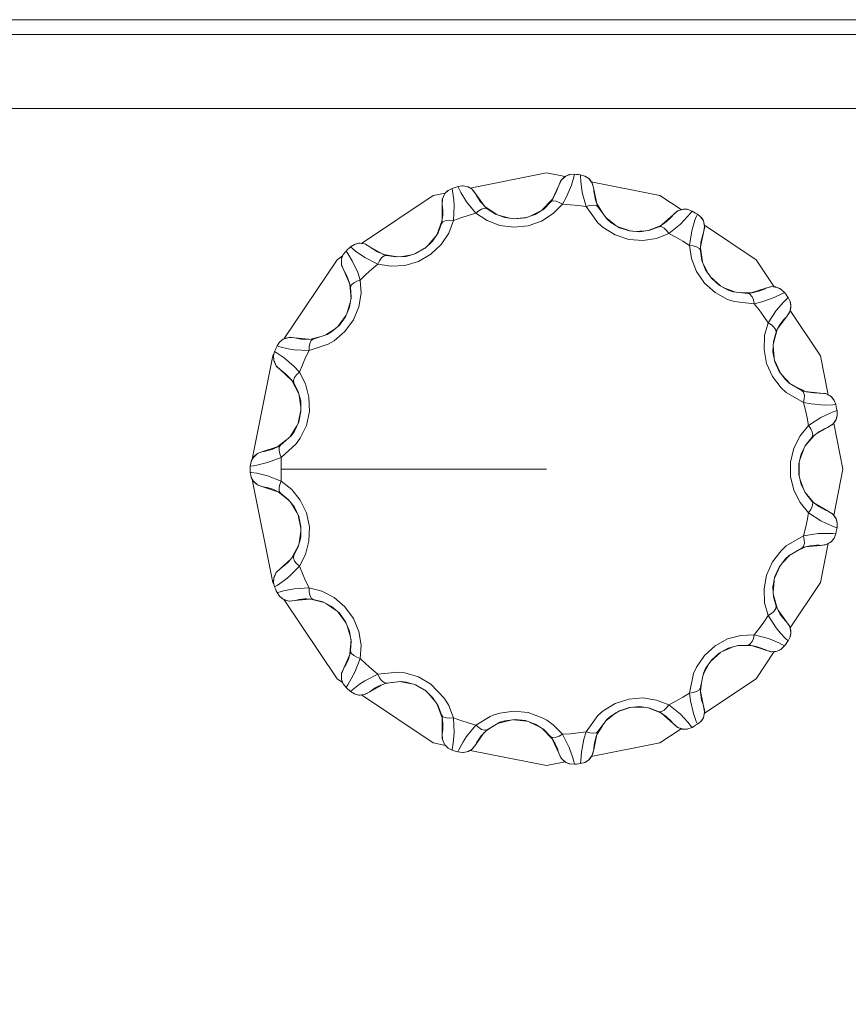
# Model space of a CAD drawing. Header units: millimetres. Extents: x 53056 to 116131, y -669674 to -625124.
# Tile 152 of 168: x 70228 to 70368, y -640562 to -640396. Entities that reach past the tile are written whole.
import ezdxf

# ---------------------------------------------------------------- set-up
doc = ezdxf.new("R2010")
doc.units = ezdxf.units.MM
doc.header["$MEASUREMENT"] = 0
doc.linetypes.add('DGN Style 1', pattern=[536.199087, 0.892178, -535.306909])
doc.layers.add('Tank and Accumulators', color=7, linetype='Continuous', lineweight=0)

# ---------------------------------------------------------------- blocks, each defined once
blk = doc.blocks.new('*U55')
at = {"layer": 'Tank and Accumulators', "color": 7, "linetype": 'Continuous', "lineweight": 0}
for p, q in [((-14276.33, 6972.75), (-14278, 6971.03)), ((-14276.18, 6972.97), (-14276.17, 6972.98)), ((-14285.68, 6970.23), (-14287.68, 6971.57)), ((-14287.61, 6971.5), (-14287.61, 6971.5)), ((-14287.3, 6971.22), (-14287.61, 6971.5)), ((-14267.87, 6970.55), (-14268.76, 6971.97)), ((-14268.73, 6971.88), (-14268.73, 6971.88)), ((-14268.54, 6971.48), (-14268.55, 6971.49)), ((-14294.79, 6970.16), (-14294.79, 6970.17)), ((-14285.25, 6970.06), (-14283.34, 6969.59)), ((-14284.34, 6969.72), (-14284.35, 6969.72)), ((-14280.61, 6969.76), (-14282.87, 6969.53)), ((-14280.85, 6969.68), (-14282.6, 6969.49)), ((-14280.85, 6969.68), (-14280.85, 6969.68)), ((-14280.14, 6969.93), (-14278.37, 6970.79)), ((-14279.21, 6970.25), (-14279.22, 6970.25)), ((-14279.19, 6970.26), (-14279.2, 6970.26)), ((-14265.6, 6968.4), (-14267.23, 6969.67)), ((-14267.1, 6969.49), (-14267.1, 6969.49)), ((-14266.46, 6968.92), (-14267.1, 6969.49)), ((-14255.93, 6970.19), (-14257.77, 6968.53)), ((-14294.95, 6969.09), (-14295.74, 6966.95)), ((-14263.02, 6967.44), (-14265.2, 6968.15)), ((-14263.29, 6967.46), (-14264.97, 6968.01)), ((-14257.97, 6968.41), (-14260.14, 6967.54)), ((-14258.33, 6968.18), (-14258.34, 6968.18)), ((-14257.4, 6968.77), (-14257.4, 6968.76)), ((-14297.25, 6965.07), (-14295.98, 6966.59)), ((-14263.29, 6967.46), (-14263.29, 6967.46)), ((-14262.55, 6967.4), (-14260.58, 6967.47)), ((-14261.55, 6967.32), (-14261.56, 6967.33)), ((-14297.6, 6964.74), (-14299.58, 6963.6)), ((-14297.79, 6964.56), (-14299.32, 6963.68)), ((-14297.79, 6964.56), (-14297.79, 6964.56)), ((-14296.53, 6965.75), (-14296.53, 6965.75)), ((-14296.52, 6965.77), (-14296.52, 6965.76)), ((-14251.32, 6964.54), (-14251.32, 6964.54)), ((-14251.32, 6964.12), (-14251.32, 6964.54)), ((-14250.98, 6962.26), (-14251.31, 6964.64)), ((-14302.43, 6963.09), (-14304.8, 6963.51)), ((-14304.71, 6963.47), (-14304.71, 6963.47)), ((-14302.69, 6963.08), (-14304.31, 6963.35)), ((-14300.03, 6963.46), (-14301.97, 6963.12)), ((-14301, 6963.18), (-14300.99, 6963.18)), ((-14250.81, 6961.82), (-14249.89, 6960.09)), ((-14250.45, 6960.92), (-14250.46, 6960.93)), ((-14247.93, 6958.18), (-14249.61, 6959.7)), ((-14248.15, 6958.3), (-14249.46, 6959.48)), ((-14310.5, 6958.67), (-14310.51, 6958.67)), ((-14310.45, 6958.41), (-14310.28, 6956.02)), ((-14248.15, 6958.3), (-14248.15, 6958.3)), ((-14245.58, 6957.17), (-14247.48, 6957.94)), ((-14246.62, 6957.46), (-14246.63, 6957.47)), ((-14245.8, 6957.19), (-14246.62, 6957.46)), ((-14245.8, 6957.19), (-14245.8, 6957.19)), ((-14244.49, 6957.06), (-14242.84, 6957)), ((-14243.34, 6956.94), (-14243.35, 6956.94)), ((-14242.58, 6957.03), (-14242.57, 6957.03)), ((-14310.9, 6953.68), (-14310.36, 6955.56)), ((-14310.52, 6954.6), (-14310.52, 6954.59)), ((-14311.08, 6953.24), (-14312.42, 6951.4)), ((-14311.19, 6952.99), (-14312.22, 6951.57)), ((-14311.19, 6952.99), (-14311.18, 6952.99)), ((-14317.03, 6949.22), (-14315.55, 6949.59)), ((-14312.8, 6951.07), (-14314.5, 6949.92)), ((-14313.55, 6950.43), (-14314.29, 6949.99)), ((-14314.29, 6949.99), (-14314.29, 6949.99)), ((-14239.02, 6948.52), (-14238.36, 6950.85)), ((-14238.57, 6950.37), (-14238.41, 6950.76)), ((-14238.4, 6950.76), (-14238.4, 6950.76)), ((-14318.11, 6949.16), (-14318.1, 6949.16)), ((-14316.63, 6949.24), (-14316.65, 6949.23)), ((-14238.9, 6946.11), (-14239.04, 6948.08)), ((-14239.08, 6947.1), (-14239.08, 6947.11)), ((-14237.89, 6943.56), (-14238.82, 6945.64)), ((-14238.05, 6943.77), (-14238.77, 6945.38)), ((-14236.16, 6941.69), (-14237.59, 6943.18)), ((-14320.4, 6942.44), (-14320.41, 6942.44)), ((-14320.25, 6942.23), (-14319.12, 6940.1)), ((-14236.36, 6941.8), (-14236.99, 6942.38)), ((-14236.35, 6941.8), (-14236.35, 6941.8)), ((-14235.21, 6941.15), (-14233.72, 6940.42)), ((-14319.01, 6939.68), (-14318.74, 6937.72)), ((-14234.21, 6940.57), (-14234.22, 6940.57)), ((-14233.47, 6940.34), (-14233.46, 6940.34)), ((-14318.76, 6938.72), (-14318.76, 6938.71)), ((-14318.72, 6937.24), (-14319.2, 6935.01)), ((-14318.72, 6936.98), (-14319.08, 6935.25)), ((-14318.72, 6936.98), (-14318.72, 6936.98)), ((-14319.4, 6934.58), (-14320.5, 6932.83)), ((-14319.83, 6933.67), (-14320.33, 6932.97)), ((-14320.33, 6932.97), (-14320.33, 6932.97)), ((-14233.68, 6931.13), (-14232.13, 6932.98)), ((-14232.21, 6932.92), (-14232.21, 6932.92)), ((-14321.31, 6932.1), (-14322.63, 6931.07)), ((-14322.17, 6931.33), (-14322.18, 6931.32)), ((-14233.56, 6931.36), (-14232.52, 6932.63)), ((-14322.54, 6931.11), (-14322.54, 6931.11)), ((-14234.56, 6928.87), (-14233.88, 6930.72)), ((-14234.32, 6929.86), (-14234.32, 6929.85)), ((-14234.73, 6926.38), (-14234.73, 6928.15)), ((-14234.67, 6926.13), (-14234.67, 6928.41)), ((-14234.73, 6926.38), (-14234.72, 6926.38)), ((-14323.47, 6908.13), (-14326.94, 6925.55)), ((-14234.55, 6925.66), (-14233.88, 6923.8)), ((-14234.32, 6924.69), (-14234.33, 6924.7)), ((-14234.32, 6924.67), (-14234.32, 6924.68)), ((-14325.13, 6924.3), (-14322.77, 6923.52)), ((-14323.16, 6923.73), (-14323.16, 6923.73)), ((-14322.56, 6923.42), (-14320.73, 6921.98)), ((-14232.22, 6921.66), (-14233.68, 6923.41)), ((-14319.41, 6919.96), (-14320.45, 6921.63)), ((-14319.84, 6920.87), (-14319.83, 6920.86)), ((-14319.83, 6920.85), (-14319.83, 6920.85)), ((-14231.37, 6920.98), (-14231.38, 6920.99)), ((-14319.2, 6919.52), (-14318.72, 6917.29)), ((-14319.09, 6919.28), (-14319.09, 6919.28)), ((-14319.09, 6919.28), (-14318.72, 6917.56)), ((-14319.01, 6914.87), (-14318.74, 6916.82)), ((-14318.76, 6915.81), (-14318.76, 6915.8)), ((-14319.13, 6914.42), (-14320.19, 6912.41)), ((-14235.21, 6913.39), (-14233.71, 6914.12)), ((-14234.22, 6913.96), (-14234.21, 6913.96)), ((-14233.8, 6914.1), (-14233.81, 6914.1)), ((-14320.88, 6911.57), (-14320.87, 6911.58)), ((-14237.59, 6911.36), (-14236.16, 6912.84)), ((-14236.99, 6912.15), (-14236.36, 6912.73)), ((-14236.35, 6912.73), (-14236.35, 6912.73)), ((-14238.82, 6908.89), (-14237.89, 6910.98)), ((-14238.77, 6909.15), (-14238.05, 6910.76)), ((-14323.28, 6907.84), (-14323.47, 6908.13)), ((-14239.04, 6906.45), (-14238.9, 6908.42)), ((-14238.77, 6909.15), (-14238.77, 6909.15)), ((-14239.08, 6907.44), (-14239.08, 6907.45)), ((-14319.78, 6905.09), (-14317.31, 6905.35)), ((-14317.76, 6905.38), (-14317.75, 6905.38)), ((-14317.08, 6905.33), (-14314.82, 6904.76)), ((-14238.39, 6903.81), (-14239.02, 6906.01)), ((-14312.79, 6903.45), (-14314.43, 6904.56)), ((-14313.56, 6904.11), (-14313.55, 6904.1)), ((-14313.54, 6904.1), (-14313.54, 6904.1)), ((-14312.42, 6903.14), (-14311.08, 6901.29)), ((-14312.22, 6902.97), (-14312.23, 6902.97)), ((-14312.22, 6902.97), (-14311.19, 6901.54)), ((-14237.9, 6902.86), (-14237.9, 6902.85)), ((-14237.9, 6902.85), (-14237.9, 6902.85)), ((-14310.9, 6900.86), (-14310.36, 6898.97)), ((-14310.51, 6899.92), (-14310.52, 6899.93)), ((-14310.28, 6898.51), (-14310.45, 6896.11)), ((-14310.24, 6898.25), (-14310.34, 6896.61)), ((-14249.6, 6894.84), (-14247.92, 6896.36)), ((-14245.68, 6897.33), (-14247.49, 6896.59)), ((-14246.61, 6897.07), (-14246.61, 6897.07)), ((-14245.23, 6897.45), (-14242.82, 6897.54)), ((-14243.34, 6897.59), (-14242.92, 6897.55)), ((-14242.92, 6897.55), (-14242.92, 6897.55)), ((-14310.42, 6896.2), (-14310.42, 6896.2)), ((-14249.46, 6895.05), (-14248.15, 6896.23)), ((-14249.46, 6895.05), (-14249.46, 6895.05)), ((-14250.85, 6892.62), (-14249.89, 6894.43)), ((-14250.81, 6892.84), (-14250.45, 6893.62)), ((-14250.45, 6893.62), (-14250.45, 6893.63)), ((-14303.15, 6891.31), (-14304.67, 6891.04)), ((-14302.07, 6891.43), (-14300.03, 6891.07)), ((-14301.84, 6891.45), (-14301.85, 6891.45)), ((-14301.84, 6891.45), (-14300.99, 6891.35)), ((-14251.31, 6889.91), (-14251.08, 6891.54)), ((-14250.81, 6892.83), (-14250.81, 6892.83)), ((-14305.67, 6890.65), (-14305.68, 6890.65)), ((-14304.31, 6891.18), (-14304.3, 6891.19)), ((-14299.57, 6890.93), (-14297.6, 6889.79)), ((-14299.32, 6890.86), (-14297.79, 6889.97)), ((-14251.32, 6890.41), (-14251.31, 6890.42)), ((-14251.31, 6889.64), (-14251.31, 6889.63)), ((-14295.98, 6887.95), (-14297.25, 6889.46)), ((-14296.52, 6888.77), (-14296.52, 6888.76)), ((-14295.74, 6887.58), (-14294.91, 6885.31)), ((-14295.59, 6887.35), (-14295.01, 6885.82)), ((-14265.2, 6886.39), (-14263.02, 6887.09)), ((-14264.97, 6886.52), (-14263.29, 6887.07)), ((-14262.55, 6887.13), (-14260.58, 6887.06)), ((-14261.54, 6887.21), (-14261.55, 6887.21)), ((-14260.14, 6886.99), (-14257.9, 6886.09)), ((-14258.34, 6886.35), (-14257.98, 6886.15)), ((-14294.92, 6885.41), (-14294.92, 6885.41)), ((-14285.35, 6884.44), (-14283.34, 6884.94)), ((-14285.15, 6884.56), (-14284.33, 6884.81)), ((-14282.87, 6885), (-14280.6, 6884.77)), ((-14282.6, 6885.04), (-14280.85, 6884.86)), ((-14267.23, 6884.87), (-14265.6, 6886.14)), ((-14267.1, 6885.05), (-14266.46, 6885.61)), ((-14267.1, 6885.05), (-14267.1, 6885.04)), ((-14257.98, 6886.15), (-14257.97, 6886.15)), ((-14287.57, 6883.04), (-14286.29, 6883.89)), ((-14287.29, 6883.31), (-14287.28, 6883.32)), ((-14285.16, 6884.56), (-14285.15, 6884.56)), ((-14278.37, 6883.74), (-14280.15, 6884.61)), ((-14279.2, 6884.27), (-14279.19, 6884.27)), ((-14278, 6883.5), (-14276.32, 6881.77)), ((-14277.77, 6883.36), (-14276.62, 6882.19)), ((-14267.87, 6883.98), (-14268.75, 6882.57)), ((-14268.55, 6883.04), (-14268.54, 6883.05)), ((-14288.32, 6882.27), (-14288.33, 6882.27)), ((-14288.33, 6882.27), (-14288.33, 6882.27)), ((-14276.37, 6881.85), (-14276.37, 6881.85)), ((-14268.86, 6882.33), (-14268.86, 6882.32))]:
    blk.add_line(p, q, dxfattribs=at)
at = {"layer": 'Tank and Accumulators', "color": 7, "linetype": 'Continuous', "lineweight": 0, "flags": 128}
for points in [[(-14155.18, 7001.19), (-14155.18, 7001.19), (-14155.3, 7001.57), (-14155.68, 7002.17), (-14155.84, 7002.38), (-14156.65, 7002.92), (-14156.94, 7003.02), (-14157.61, 7003.11), (-14952.61, 7003.11), (-14953.25, 7003.03), (-14953.25, 7003.03)], [(-14952.61, 7000.61), (-14952.61, 7000.61), (-14157.61, 7000.61), (-14157.61, 6655.61), (-14952.61, 6655.61), (-14952.61, 6655.61)], [(-14940.11, 6668.11), (-14170.11, 6668.11), (-14170.11, 6988.11), (-14940.11, 6988.11), (-14940.11, 6668.11)], [(-14290.19, 6974.7), (-14277.28, 6977.27), (-14274.17, 6976.65)], [(-14272.57, 6977.04), (-14272.57, 6977.04), (-14272.68, 6976.56), (-14273.09, 6975.18), (-14273.95, 6973.13), (-14274.59, 6971.99), (-14275.15, 6972.29), (-14275.68, 6972.48), (-14276.26, 6972.53), (-14276.62, 6972.34), (-14277.77, 6971.17)], [(-14274.79, 6976.07), (-14274.87, 6975.97), (-14275.23, 6975.16), (-14276.28, 6972.83)], [(-14273.33, 6977), (-14274.04, 6976.73), (-14274.79, 6976.07), (-14275.23, 6975.16)], [(-14274.04, 6976.73), (-14274.25, 6976.6), (-14274.79, 6976.07)], [(-14273.33, 6977), (-14273.45, 6976.97), (-14274.03, 6976.73)], [(-14270.8, 6976.73), (-14270.8, 6976.73), (-14271.53, 6976.93), (-14271.88, 6976.97), (-14272.23, 6977.01), (-14272.57, 6977.04), (-14273.33, 6977), (-14273.33, 6977)], [(-14268.73, 6971.87), (-14268.55, 6971.49), (-14268.87, 6971.75), (-14269.44, 6971.82), (-14270, 6971.75), (-14270.61, 6971.57), (-14271.26, 6973.98), (-14271.49, 6975.83), (-14271.53, 6976.81), (-14271.53, 6976.93), (-14271.53, 6976.93)], [(-14270.17, 6976.33), (-14270.69, 6976.68), (-14270.8, 6976.73)], [(-14269.32, 6974.54), (-14269.57, 6975.52), (-14270.17, 6976.33), (-14270.8, 6976.73)], [(-14269.57, 6975.52), (-14269.99, 6976.15), (-14270.17, 6976.32)], [(-14293.23, 6974.65), (-14293.23, 6974.65), (-14293.13, 6974.17), (-14292.94, 6972.74), (-14292.88, 6971.71), (-14293.01, 6969.22), (-14293.8, 6967.11), (-14295.08, 6965.17), (-14296.82, 6963.53), (-14298.91, 6962.32), (-14301.21, 6961.64), (-14303.53, 6961.5), (-14305.75, 6961.87), (-14306.76, 6961.01), (-14307.75, 6960.11), (-14308.72, 6959.19), (-14308.59, 6956.95), (-14308.97, 6954.66), (-14309.88, 6952.45), (-14311.31, 6950.5), (-14313.12, 6948.94), (-14314.13, 6948.34), (-14317.36, 6947.3), (-14317.94, 6946.1), (-14318.48, 6944.88), (-14318.98, 6943.65), (-14317.95, 6941.65), (-14317.37, 6939.4), (-14317.3, 6937.01), (-14317.81, 6934.65), (-14318.83, 6932.49), (-14319.51, 6931.53), (-14322.04, 6929.26), (-14322.28, 6929.86), (-14322.41, 6930.4), (-14322.4, 6930.98), (-14322.18, 6931.32), (-14322.54, 6931.11)], [(-14291.48, 6975.09), (-14291.48, 6975.09), (-14292.23, 6974.98), (-14292.56, 6974.87), (-14292.9, 6974.76), (-14293.23, 6974.65), (-14293.9, 6974.31), (-14293.9, 6974.31)], [(-14285.92, 6970.32), (-14287.3, 6971.22), (-14287.69, 6971.33), (-14288.24, 6971.16), (-14288.72, 6970.87), (-14289.21, 6970.46), (-14290.78, 6972.39), (-14291.75, 6973.98), (-14292.18, 6974.86), (-14292.23, 6974.98), (-14292.23, 6974.98)], [(-14290.74, 6974.98), (-14291.36, 6975.09), (-14291.48, 6975.09)], [(-14291.48, 6975.09), (-14290.74, 6974.98), (-14289.86, 6974.49), (-14289.24, 6973.69), (-14289.24, 6973.69)], [(-14289.86, 6974.49), (-14290.5, 6974.89), (-14290.74, 6974.98)], [(-14287.75, 6971.64), (-14289.24, 6973.69), (-14289.76, 6974.4), (-14289.86, 6974.49)], [(-14275.23, 6975.16), (-14275.23, 6975.16), (-14275.31, 6974.89), (-14275.58, 6974.12), (-14276.17, 6972.98)], [(-14269.73, 6975.76), (-14258.15, 6973.46), (-14254.55, 6971.06)], [(-14268.79, 6972.06), (-14269.32, 6974.54), (-14269.51, 6975.4), (-14269.57, 6975.52)], [(-14269.07, 6972.87), (-14269.11, 6973.02), (-14269.27, 6973.92), (-14269.28, 6974), (-14269.32, 6974.47), (-14269.32, 6974.54), (-14269.32, 6974.54)], [(-14308.53, 6965.37), (-14296.41, 6973.46), (-14294.34, 6973.87)], [(-14293.9, 6974.31), (-14294.44, 6973.77), (-14294.86, 6972.86), (-14294.89, 6971.86), (-14294.85, 6971.58), (-14294.78, 6970.76), (-14294.79, 6970.17)], [(-14294.86, 6972.86), (-14294.89, 6972.74), (-14294.89, 6971.86), (-14294.89, 6969.48)], [(-14294.44, 6973.77), (-14294.58, 6973.56), (-14294.86, 6972.86)], [(-14293.9, 6974.31), (-14294, 6974.23), (-14294.44, 6973.78)], [(-14288.33, 6972.27), (-14288.42, 6972.38), (-14288.94, 6973.14), (-14288.98, 6973.2), (-14289.21, 6973.63), (-14289.24, 6973.69)], [(-14276.17, 6972.98), (-14276.62, 6972.34), (-14276.62, 6972.34)], [(-14268.73, 6971.87), (-14268.73, 6971.87), (-14269.07, 6972.87), (-14269.06, 6972.83)], [(-14251.83, 6970.3), (-14251.83, 6970.3), (-14252.02, 6969.85), (-14252.24, 6969.28), (-14252.78, 6967.49), (-14253.17, 6965.03), (-14254.3, 6965.73), (-14255.45, 6966.4), (-14256.63, 6967.03), (-14258.72, 6966.21), (-14261.02, 6965.86), (-14263.4, 6966.05), (-14265.7, 6966.8), (-14267.74, 6968.05), (-14268.63, 6968.82), (-14270.61, 6971.57), (-14271.93, 6971.75), (-14273.26, 6971.89), (-14274.59, 6971.99), (-14276.17, 6970.39), (-14278.13, 6969.14), (-14280.38, 6968.35), (-14282.78, 6968.09), (-14285.16, 6968.4), (-14287.33, 6969.22), (-14289.21, 6970.46), (-14290.49, 6970.08), (-14291.76, 6969.67), (-14293.01, 6969.22), (-14293.65, 6969.27), (-14294.21, 6969.22), (-14294.76, 6969.03), (-14295.01, 6968.71), (-14295.59, 6967.17)], [(-14287.61, 6971.5), (-14287.61, 6971.5), (-14288.33, 6972.27), (-14288.3, 6972.24)], [(-14277.78, 6971.17), (-14277.77, 6971.17), (-14279.2, 6970.26), (-14279.2, 6970.26)], [(-14268.55, 6971.49), (-14268.55, 6971.49), (-14267.1, 6969.49), (-14267.1, 6969.49)], [(-14253.44, 6971.09), (-14254.2, 6971.14), (-14255.16, 6970.84), (-14255.93, 6970.19), (-14255.94, 6970.18), (-14256.1, 6969.97), (-14256.33, 6969.71), (-14256.41, 6969.64), (-14257.11, 6968.98), (-14257.4, 6968.77)], [(-14254.2, 6971.14), (-14254.45, 6971.1), (-14255.16, 6970.84)], [(-14253.44, 6971.09), (-14253.57, 6971.12), (-14254.2, 6971.14)], [(-14251.24, 6969.82), (-14251.24, 6969.82), (-14251.83, 6970.3), (-14252.13, 6970.48), (-14252.43, 6970.65), (-14252.73, 6970.83), (-14253.44, 6971.09), (-14253.44, 6971.09)], [(-14294.79, 6970.17), (-14294.79, 6970.17), (-14295.01, 6968.71), (-14295.01, 6968.71)], [(-14284.32, 6969.72), (-14284.33, 6969.72), (-14285.92, 6970.32), (-14285.92, 6970.32)], [(-14282.6, 6969.49), (-14282.6, 6969.49), (-14284.33, 6969.72), (-14284.33, 6969.72)], [(-14279.2, 6970.26), (-14279.2, 6970.26), (-14280.85, 6969.68), (-14280.85, 6969.68)], [(-14252.73, 6970.83), (-14252.73, 6970.83), (-14253.03, 6970.43), (-14253.42, 6969.96), (-14254.69, 6968.6), (-14256.63, 6967.03), (-14257.02, 6967.54), (-14257.43, 6967.92), (-14257.94, 6968.2), (-14258.34, 6968.18), (-14259.87, 6967.58)], [(-14255.16, 6970.84), (-14255.27, 6970.78), (-14255.93, 6970.19), (-14256.33, 6969.71), (-14256.33, 6969.71)], [(-14250.83, 6969.19), (-14251.16, 6969.73), (-14251.24, 6969.82)], [(-14250.78, 6967.22), (-14250.61, 6968.21), (-14250.83, 6969.19), (-14251.24, 6969.82)], [(-14264.97, 6968.01), (-14266.46, 6968.92), (-14266.45, 6968.91)], [(-14258.34, 6968.18), (-14258.34, 6968.18), (-14257.4, 6968.77), (-14257.4, 6968.77)], [(-14251.3, 6964.74), (-14250.78, 6967.22), (-14250.6, 6968.08), (-14250.61, 6968.21)], [(-14250.61, 6968.21), (-14250.73, 6968.96), (-14250.83, 6969.19)], [(-14250.65, 6968.45), (-14241.92, 6962.62), (-14238.86, 6958.04)], [(-14295.59, 6967.17), (-14295.59, 6967.17), (-14296.52, 6965.76), (-14297.79, 6964.56), (-14297.79, 6964.56)], [(-14259.87, 6967.58), (-14259.87, 6967.58), (-14261.55, 6967.32), (-14263.29, 6967.46), (-14263.29, 6967.46)], [(-14261.54, 6967.33), (-14261.55, 6967.32), (-14261.55, 6967.32)], [(-14251.23, 6965.59), (-14251.21, 6965.74), (-14250.99, 6966.63), (-14250.88, 6966.96), (-14250.85, 6967.06), (-14250.78, 6967.22), (-14250.78, 6967.22)], [(-14309.71, 6965.18), (-14309.71, 6965.18), (-14310.35, 6964.77), (-14310.61, 6964.54), (-14310.86, 6964.31), (-14311.12, 6964.07), (-14311.59, 6963.48), (-14311.59, 6963.48)], [(-14310.35, 6964.77), (-14310.35, 6964.77), (-14309.97, 6964.44), (-14309.5, 6964.06), (-14307.97, 6963), (-14305.75, 6961.87), (-14305.47, 6962.44), (-14305.15, 6962.91), (-14304.71, 6963.28), (-14304.31, 6963.35), (-14304.7, 6963.47)], [(-14308.98, 6965.38), (-14309.59, 6965.23), (-14309.71, 6965.18)], [(-14309.71, 6965.18), (-14308.98, 6965.38), (-14307.98, 6965.29), (-14307.09, 6964.81), (-14307.09, 6964.81)], [(-14307.98, 6965.29), (-14308.73, 6965.39), (-14308.98, 6965.38)], [(-14304.89, 6963.55), (-14307.09, 6964.81), (-14307.86, 6965.25), (-14307.98, 6965.29)], [(-14305.68, 6963.88), (-14305.81, 6963.95), (-14306.59, 6964.43), (-14306.87, 6964.64), (-14306.95, 6964.7), (-14307.09, 6964.81)], [(-14251.07, 6962.5), (-14251.32, 6964.12), (-14251.5, 6964.48), (-14252, 6964.78), (-14252.53, 6964.94), (-14253.17, 6965.03), (-14252.83, 6962.81), (-14251.98, 6960.64), (-14250.62, 6958.67), (-14248.83, 6957.06), (-14246.73, 6955.91), (-14245.61, 6955.54), (-14242.24, 6955.19), (-14240.97, 6955.48), (-14238.87, 6956.21), (-14237.57, 6956.84), (-14237.14, 6957.08), (-14237.14, 6957.08)], [(-14251.32, 6964.54), (-14251.32, 6964.54), (-14251.23, 6965.59), (-14251.24, 6965.55)], [(-14321.54, 6949.3), (-14312.63, 6962.62), (-14311.7, 6963.25)], [(-14311.87, 6962.77), (-14311.91, 6962.53), (-14311.88, 6961.77)], [(-14311.59, 6963.48), (-14311.87, 6962.77), (-14311.88, 6961.77), (-14311.5, 6960.84)], [(-14311.59, 6963.48), (-14311.66, 6963.37), (-14311.87, 6962.78)], [(-14311.12, 6964.07), (-14311.12, 6964.07), (-14310.84, 6963.66), (-14310.08, 6962.44), (-14309.14, 6960.43), (-14308.72, 6959.19), (-14309.32, 6958.98), (-14309.81, 6958.71), (-14310.23, 6958.31), (-14310.34, 6957.92), (-14310.24, 6956.28)], [(-14304.7, 6963.47), (-14305.68, 6963.88), (-14305.64, 6963.87)], [(-14299.32, 6963.68), (-14299.32, 6963.68), (-14300.99, 6963.18), (-14302.69, 6963.08), (-14302.68, 6963.08)], [(-14300.99, 6963.18), (-14300.99, 6963.18), (-14300.98, 6963.18)], [(-14311.88, 6961.77), (-14311.86, 6961.64), (-14311.5, 6960.84), (-14310.47, 6958.5)], [(-14249.46, 6959.48), (-14249.46, 6959.48), (-14250.45, 6960.92), (-14251.07, 6962.5), (-14251.07, 6962.49)], [(-14311.5, 6960.84), (-14311.5, 6960.84), (-14311.35, 6960.6), (-14310.96, 6959.88), (-14310.51, 6958.67)], [(-14250.44, 6960.91), (-14250.45, 6960.92), (-14250.45, 6960.92)], [(-14310.51, 6958.67), (-14310.51, 6958.67), (-14310.34, 6957.92), (-14310.34, 6957.92)], [(-14248.15, 6958.3), (-14248.15, 6958.3), (-14246.62, 6957.46), (-14246.62, 6957.46)], [(-14239.35, 6958.07), (-14239.47, 6958.06), (-14240.31, 6957.79), (-14242.75, 6957.01)], [(-14237.68, 6957.61), (-14238.35, 6957.95), (-14239.35, 6958.07), (-14240.31, 6957.79), (-14240.56, 6957.67), (-14241.32, 6957.35), (-14242.57, 6957.03)], [(-14238.35, 6957.95), (-14238.59, 6958.02), (-14239.35, 6958.07)], [(-14237.68, 6957.61), (-14237.78, 6957.68), (-14238.35, 6957.95)], [(-14310.24, 6956.28), (-14310.24, 6956.28), (-14310.52, 6954.6), (-14311.19, 6952.99), (-14311.19, 6952.99)], [(-14243.34, 6956.94), (-14243.34, 6956.94), (-14245.8, 6957.19), (-14245.8, 6957.19)], [(-14242.57, 6957.03), (-14243.34, 6956.94), (-14243.34, 6956.94)], [(-14243.34, 6956.94), (-14242.96, 6956.79), (-14242.61, 6956.33), (-14242.39, 6955.82), (-14242.24, 6955.19), (-14241.42, 6954.14), (-14240.64, 6953.06), (-14239.89, 6951.96), (-14240.49, 6949.8), (-14240.59, 6947.47), (-14240.15, 6945.12), (-14239.17, 6942.91), (-14237.72, 6941.01), (-14236.85, 6940.22), (-14233.91, 6938.53), (-14233.8, 6939.16), (-14233.78, 6939.72), (-14233.92, 6940.28), (-14234.21, 6940.57)], [(-14239.01, 6948.79), (-14238.57, 6950.37), (-14238.59, 6950.78), (-14238.92, 6951.26), (-14239.35, 6951.62), (-14239.89, 6951.96), (-14238.53, 6954.05), (-14237.32, 6955.46), (-14236.62, 6956.15), (-14236.52, 6956.23), (-14236.52, 6956.23)], [(-14237.14, 6957.08), (-14237.68, 6957.61), (-14237.68, 6957.61)], [(-14236.18, 6955.55), (-14236.18, 6955.55), (-14236.52, 6956.23), (-14236.73, 6956.51), (-14236.93, 6956.8), (-14237.14, 6957.08)], [(-14310.51, 6954.62), (-14310.52, 6954.6), (-14310.52, 6954.6)], [(-14236.82, 6952.99), (-14236.26, 6953.82), (-14236.06, 6954.81), (-14236.18, 6955.55)], [(-14236.26, 6953.82), (-14236.07, 6954.55), (-14236.06, 6954.81)], [(-14236.06, 6954.81), (-14236.15, 6955.43), (-14236.18, 6955.55)], [(-14238.31, 6950.93), (-14236.82, 6952.99), (-14236.31, 6953.7), (-14236.26, 6953.82)], [(-14237.9, 6951.68), (-14237.81, 6951.81), (-14237.25, 6952.53), (-14237.2, 6952.59), (-14236.87, 6952.94), (-14236.82, 6952.99), (-14236.82, 6952.99)], [(-14236.2, 6954.05), (-14231.09, 6946.4), (-14229.77, 6939.81)], [(-14313.54, 6950.44), (-14313.55, 6950.43), (-14312.22, 6951.57), (-14312.22, 6951.57)], [(-14237.92, 6951.65), (-14237.9, 6951.68), (-14238.41, 6950.76), (-14238.41, 6950.76)], [(-14322.33, 6948.71), (-14321.74, 6949.19), (-14320.79, 6949.51), (-14319.78, 6949.44), (-14319.78, 6949.44)], [(-14320.79, 6949.51), (-14321.52, 6949.31), (-14321.74, 6949.19)], [(-14317.42, 6949.2), (-14319.78, 6949.44), (-14320.66, 6949.53), (-14320.79, 6949.51)], [(-14318.11, 6949.16), (-14318.71, 6949.22), (-14319.51, 6949.37), (-14319.78, 6949.44)], [(-14314.29, 6949.99), (-14314.29, 6949.99), (-14316.65, 6949.23), (-14316.65, 6949.23)], [(-14322.33, 6948.71), (-14322.33, 6948.71), (-14322.74, 6948.08), (-14322.89, 6947.76), (-14323.03, 6947.44), (-14323.17, 6947.12), (-14323.36, 6946.39), (-14323.36, 6946.39)], [(-14322.74, 6948.08), (-14322.74, 6948.08), (-14322.27, 6947.93), (-14320.86, 6947.6), (-14319.85, 6947.43), (-14317.36, 6947.3), (-14317.34, 6947.94), (-14317.24, 6948.49), (-14316.99, 6949.01), (-14316.65, 6949.23)], [(-14321.74, 6949.19), (-14322.24, 6948.8), (-14322.32, 6948.71)], [(-14316.65, 6949.23), (-14316.65, 6949.23), (-14318.11, 6949.16), (-14318.11, 6949.16)], [(-14239.01, 6948.79), (-14239.01, 6948.79), (-14239.08, 6947.09), (-14239.08, 6947.09)], [(-14326.94, 6928.98), (-14323.47, 6946.4), (-14323.28, 6946.69)], [(-14323.36, 6946.39), (-14323.37, 6946.27), (-14323.32, 6945.64)], [(-14323.36, 6946.39), (-14323.32, 6945.64), (-14322.93, 6944.71), (-14322.2, 6944.01)], [(-14323.17, 6947.12), (-14323.17, 6947.12), (-14322.74, 6946.87), (-14321.55, 6946.05), (-14319.87, 6944.6), (-14318.98, 6943.65), (-14319.45, 6943.2), (-14319.79, 6942.76), (-14320.01, 6942.22), (-14319.95, 6941.82), (-14319.19, 6940.37)], [(-14238.77, 6945.38), (-14239.08, 6947.09), (-14239.08, 6947.08)], [(-14323.32, 6945.64), (-14323.26, 6945.39), (-14322.93, 6944.71)], [(-14322.93, 6944.71), (-14322.85, 6944.61), (-14322.2, 6944.01), (-14320.3, 6942.3)], [(-14322.2, 6944.01), (-14322.2, 6944.01), (-14321.97, 6943.86), (-14321.31, 6943.36), (-14320.41, 6942.44)], [(-14238.05, 6943.77), (-14238.05, 6943.77), (-14236.99, 6942.38), (-14236.99, 6942.39)], [(-14320.41, 6942.44), (-14319.95, 6941.82), (-14319.95, 6941.82)], [(-14233.46, 6940.34), (-14233.46, 6940.34), (-14234.21, 6940.57), (-14236.36, 6941.8), (-14236.36, 6941.8)], [(-14319.19, 6940.37), (-14319.19, 6940.37), (-14318.76, 6938.72), (-14318.76, 6938.72)], [(-14230.1, 6939.98), (-14230.22, 6940.02), (-14231.09, 6940.12), (-14233.64, 6940.39)], [(-14231.09, 6940.12), (-14231.09, 6940.12), (-14231.37, 6940.11), (-14232.19, 6940.13), (-14233.46, 6940.34)], [(-14228.76, 6938.88), (-14229.23, 6939.47), (-14230.1, 6939.98), (-14231.09, 6940.12)], [(-14229.23, 6939.47), (-14229.43, 6939.63), (-14230.1, 6939.98)], [(-14318.72, 6936.98), (-14318.72, 6936.98), (-14318.76, 6938.72), (-14318.77, 6938.73)], [(-14268.55, 6883.04), (-14268.87, 6882.78), (-14269.44, 6882.71), (-14270, 6882.78), (-14270.61, 6882.96), (-14268.63, 6885.71), (-14267.74, 6886.48), (-14265.7, 6887.73), (-14263.4, 6888.48), (-14261.02, 6888.67), (-14258.72, 6888.32), (-14256.63, 6887.5), (-14255.45, 6888.13), (-14254.3, 6888.8), (-14253.17, 6889.5), (-14252.47, 6892.82), (-14251.98, 6893.89), (-14250.62, 6895.85), (-14248.83, 6897.47), (-14246.73, 6898.62), (-14244.48, 6899.23), (-14242.24, 6899.34), (-14241.42, 6900.39), (-14240.64, 6901.47), (-14239.89, 6902.57), (-14240.49, 6904.73), (-14240.59, 6907.06), (-14240.15, 6909.41), (-14239.17, 6911.62), (-14237.72, 6913.52), (-14236.85, 6914.32), (-14233.91, 6916.01), (-14233.59, 6917.3), (-14233.32, 6918.6), (-14233.08, 6919.91), (-14234.51, 6921.65), (-14235.55, 6923.73), (-14236.1, 6926.06), (-14236.1, 6928.47), (-14235.55, 6930.8), (-14234.5, 6932.88), (-14233.08, 6934.62), (-14233.32, 6935.93), (-14233.59, 6937.23), (-14233.91, 6938.53), (-14232.63, 6938.27), (-14230.42, 6938.09), (-14228.98, 6938.13), (-14228.48, 6938.17), (-14228.48, 6938.17)], [(-14228.76, 6938.88), (-14228.82, 6938.98), (-14229.23, 6939.47)], [(-14228.23, 6936.39), (-14228.23, 6936.39), (-14228.27, 6937.15), (-14228.34, 6937.49), (-14228.41, 6937.83), (-14228.48, 6938.17), (-14228.76, 6938.88), (-14228.76, 6938.88)], [(-14228.27, 6937.15), (-14228.27, 6937.15), (-14228.74, 6936.99), (-14229.3, 6936.77), (-14230.99, 6935.97), (-14233.08, 6934.62), (-14232.72, 6934.09), (-14232.48, 6933.58), (-14232.37, 6933.01), (-14232.52, 6932.63), (-14232.21, 6932.91)], [(-14228.23, 6936.39), (-14228.42, 6935.66), (-14229, 6934.84), (-14229.86, 6934.31), (-14229.86, 6934.31)], [(-14228.42, 6935.66), (-14228.25, 6936.27), (-14228.23, 6936.39)], [(-14319.83, 6933.69), (-14319.83, 6933.67), (-14319.08, 6935.25), (-14319.08, 6935.25)], [(-14232.05, 6933.04), (-14229.86, 6934.31), (-14229.1, 6934.75), (-14229, 6934.84)], [(-14229, 6934.84), (-14228.54, 6935.43), (-14228.42, 6935.66)], [(-14228.83, 6935.06), (-14227.28, 6927.27), (-14228.83, 6919.47)], [(-14322.18, 6931.32), (-14322.18, 6931.32), (-14320.33, 6932.97), (-14320.33, 6932.97)], [(-14231.4, 6933.53), (-14231.37, 6933.55), (-14232.21, 6932.91), (-14232.21, 6932.91)], [(-14231.37, 6933.55), (-14231.24, 6933.63), (-14230.44, 6934.07), (-14230.12, 6934.21), (-14230.02, 6934.25), (-14229.86, 6934.31)], [(-14234.32, 6929.84), (-14233.56, 6931.36), (-14233.56, 6931.36)], [(-14327.15, 6928.53), (-14326.81, 6929.21), (-14326.08, 6929.89), (-14325.13, 6930.24), (-14325.13, 6930.24)], [(-14326.08, 6929.89), (-14326.66, 6929.41), (-14326.81, 6929.21)], [(-14322.72, 6931.02), (-14325.13, 6930.24), (-14325.97, 6929.96), (-14326.07, 6929.89)], [(-14323.49, 6930.66), (-14323.63, 6930.61), (-14324.51, 6930.35), (-14324.85, 6930.28), (-14324.96, 6930.26), (-14325.13, 6930.24)], [(-14322.54, 6931.11), (-14322.54, 6931.11), (-14323.49, 6930.66), (-14323.46, 6930.68)], [(-14234.73, 6928.15), (-14234.73, 6928.15), (-14234.32, 6929.84)], [(-14234.32, 6929.85), (-14234.32, 6929.84), (-14234.32, 6929.83)], [(-14327.28, 6927.79), (-14327.28, 6927.79), (-14326.78, 6927.85), (-14326.18, 6927.94), (-14324.37, 6928.37), (-14322.04, 6929.26), (-14322.07, 6928.6), (-14322.08, 6927.93), (-14322.09, 6927.27), (-14307.86, 6927.27), (-14292.79, 6927.27), (-14277.28, 6927.27)], [(-14327.15, 6928.53), (-14327.15, 6928.53), (-14327.28, 6927.79), (-14327.28, 6927.44), (-14327.28, 6927.09), (-14327.28, 6926.74), (-14327.15, 6926), (-14327.15, 6926)], [(-14326.81, 6929.21), (-14327.11, 6928.65), (-14327.15, 6928.54)], [(-14327.28, 6926.74), (-14327.28, 6926.74), (-14327.15, 6926.73), (-14326.18, 6926.59), (-14324.37, 6926.16), (-14322.04, 6925.27), (-14322.28, 6924.67), (-14322.41, 6924.13), (-14322.4, 6923.55), (-14322.18, 6923.21), (-14320.89, 6922.18)], [(-14322.09, 6927.27), (-14322.08, 6926.6), (-14322.07, 6925.93), (-14322.04, 6925.27), (-14320.28, 6923.86), (-14318.83, 6922.05), (-14317.81, 6919.88), (-14317.3, 6917.52), (-14317.37, 6915.13), (-14317.95, 6912.88), (-14318.98, 6910.88), (-14318.48, 6909.65), (-14317.94, 6908.43), (-14317.36, 6907.23), (-14315.18, 6906.67), (-14313.12, 6905.6), (-14311.3, 6904.04), (-14309.88, 6902.09), (-14308.96, 6899.88), (-14308.59, 6897.58), (-14308.72, 6895.34), (-14307.75, 6894.42), (-14306.76, 6893.53), (-14305.75, 6892.66), (-14302.37, 6893.03), (-14301.21, 6892.89), (-14298.91, 6892.21), (-14296.82, 6891), (-14294.48, 6888.56), (-14293.8, 6887.41), (-14293.01, 6885.31), (-14291.76, 6884.86), (-14290.49, 6884.45), (-14289.21, 6884.08), (-14286.81, 6885.56), (-14286.28, 6885.78), (-14285.16, 6886.13), (-14282.78, 6886.44), (-14280.38, 6886.19), (-14278.01, 6885.33), (-14277.23, 6884.9), (-14276.16, 6884.14), (-14274.59, 6882.54), (-14275.15, 6882.24), (-14275.68, 6882.05), (-14276.26, 6882), (-14276.62, 6882.19), (-14276.37, 6881.86)], [(-14233.56, 6923.17), (-14233.56, 6923.17), (-14234.32, 6924.69), (-14234.73, 6926.38), (-14234.73, 6926.38)], [(-14327.15, 6926), (-14327.11, 6925.88), (-14326.81, 6925.32)], [(-14327.15, 6926), (-14326.81, 6925.32), (-14326.08, 6924.64), (-14325.13, 6924.3), (-14325.06, 6924.28), (-14325.03, 6924.28), (-14324.51, 6924.18), (-14324.41, 6924.16), (-14323.49, 6923.87), (-14323.16, 6923.73)], [(-14326.81, 6925.32), (-14326.66, 6925.12), (-14326.08, 6924.64)], [(-14326.07, 6924.64), (-14325.97, 6924.57), (-14325.13, 6924.3), (-14324.51, 6924.18), (-14324.51, 6924.18)], [(-14322.18, 6923.21), (-14322.18, 6923.21), (-14323.16, 6923.73), (-14323.16, 6923.73)], [(-14228.27, 6917.38), (-14228.27, 6917.38), (-14228.73, 6917.54), (-14230.07, 6918.09), (-14230.99, 6918.56), (-14233.08, 6919.91), (-14232.72, 6920.44), (-14232.48, 6920.95), (-14232.37, 6921.52), (-14232.52, 6921.9), (-14233.56, 6923.17)], [(-14320.89, 6922.18), (-14320.89, 6922.18), (-14319.83, 6920.86), (-14319.09, 6919.28), (-14319.09, 6919.28)], [(-14232.52, 6921.9), (-14232.52, 6921.9), (-14231.37, 6920.98), (-14231.37, 6920.98)], [(-14229, 6919.69), (-14229.1, 6919.78), (-14229.86, 6920.22), (-14231.91, 6921.41)], [(-14228.23, 6918.14), (-14228.42, 6918.87), (-14229, 6919.69), (-14229.86, 6920.22), (-14230.12, 6920.32), (-14230.86, 6920.68), (-14231.37, 6920.98)], [(-14228.42, 6918.87), (-14228.54, 6919.1), (-14229, 6919.69)], [(-14228.76, 6915.65), (-14228.76, 6915.65), (-14228.48, 6916.36), (-14228.41, 6916.7), (-14228.34, 6917.04), (-14228.27, 6917.38), (-14228.23, 6918.14), (-14228.23, 6918.14)], [(-14228.23, 6918.14), (-14228.25, 6918.26), (-14228.42, 6918.87)], [(-14318.72, 6917.56), (-14318.72, 6917.56), (-14318.76, 6915.81), (-14319.19, 6914.17), (-14319.19, 6914.17)], [(-14233.81, 6914.1), (-14234.21, 6913.96), (-14233.92, 6914.25), (-14233.78, 6914.81), (-14233.8, 6915.37), (-14233.91, 6916.01), (-14231.45, 6916.39), (-14229.59, 6916.43), (-14228.98, 6916.4), (-14228.48, 6916.36), (-14228.48, 6916.36)], [(-14318.76, 6915.82), (-14318.76, 6915.81), (-14318.76, 6915.81)], [(-14229.77, 6914.72), (-14231.09, 6908.13), (-14236.2, 6900.48)], [(-14231.09, 6914.41), (-14230.1, 6914.55), (-14229.23, 6915.06), (-14228.76, 6915.65)], [(-14230.1, 6914.55), (-14229.43, 6914.9), (-14229.23, 6915.06)], [(-14229.23, 6915.07), (-14228.82, 6915.55), (-14228.76, 6915.65)], [(-14323.17, 6907.41), (-14323.17, 6907.41), (-14322.74, 6907.66), (-14321.55, 6908.48), (-14320.75, 6909.12), (-14318.98, 6910.88), (-14319.45, 6911.33), (-14319.79, 6911.77), (-14320.01, 6912.31), (-14319.95, 6912.71), (-14319.19, 6914.17)], [(-14234.21, 6913.96), (-14234.21, 6913.96), (-14236.36, 6912.73), (-14236.36, 6912.73)], [(-14233.81, 6914.1), (-14233.81, 6914.1), (-14232.78, 6914.34), (-14232.82, 6914.33)], [(-14233.61, 6914.14), (-14231.09, 6914.41), (-14230.22, 6914.51), (-14230.1, 6914.55)], [(-14232.78, 6914.34), (-14232.64, 6914.36), (-14231.72, 6914.43), (-14231.37, 6914.43), (-14231.27, 6914.42), (-14231.09, 6914.41), (-14231.09, 6914.41)], [(-14320.44, 6912.11), (-14322.2, 6910.52), (-14322.85, 6909.92), (-14322.93, 6909.82)], [(-14320.88, 6911.57), (-14321.31, 6911.17), (-14321.97, 6910.67), (-14322.2, 6910.52)], [(-14319.95, 6912.71), (-14319.95, 6912.71), (-14320.88, 6911.57), (-14320.88, 6911.57)], [(-14236.99, 6912.14), (-14236.99, 6912.15), (-14238.05, 6910.76), (-14238.05, 6910.76)], [(-14323.36, 6908.14), (-14323.32, 6908.9), (-14322.93, 6909.82), (-14322.2, 6910.52), (-14322.2, 6910.52)], [(-14322.93, 6909.82), (-14323.26, 6909.14), (-14323.32, 6908.9)], [(-14323.32, 6908.89), (-14323.37, 6908.27), (-14323.36, 6908.14)], [(-14323.36, 6908.14), (-14323.36, 6908.14), (-14323.17, 6907.41), (-14323.03, 6907.09), (-14322.89, 6906.77), (-14322.74, 6906.45), (-14322.33, 6905.82), (-14322.33, 6905.82)], [(-14238.77, 6909.15), (-14238.77, 6909.15), (-14239.08, 6907.44), (-14239.08, 6907.44)], [(-14322.74, 6906.45), (-14322.74, 6906.45), (-14322.62, 6906.49), (-14321.68, 6906.75), (-14319.85, 6907.1), (-14317.36, 6907.23), (-14317.34, 6906.59), (-14317.24, 6906.04), (-14316.99, 6905.52), (-14316.65, 6905.3), (-14315.06, 6904.88)], [(-14239.01, 6905.74), (-14239.01, 6905.74), (-14239.08, 6907.44), (-14239.08, 6907.42)], [(-14322.33, 6905.82), (-14321.74, 6905.34), (-14320.79, 6905.02), (-14319.78, 6905.09), (-14319.72, 6905.11), (-14319.69, 6905.12), (-14319.17, 6905.24), (-14319.07, 6905.26), (-14318.11, 6905.37), (-14317.76, 6905.38)], [(-14322.32, 6905.82), (-14322.24, 6905.73), (-14321.74, 6905.34)], [(-14321.74, 6905.34), (-14321.52, 6905.22), (-14320.79, 6905.02)], [(-14311.7, 6891.29), (-14312.63, 6891.91), (-14321.54, 6905.24)], [(-14320.79, 6905.02), (-14320.66, 6905), (-14319.78, 6905.09), (-14319.17, 6905.24), (-14319.18, 6905.24)], [(-14316.65, 6905.3), (-14316.65, 6905.3), (-14317.76, 6905.38), (-14317.76, 6905.38)], [(-14315.05, 6904.88), (-14315.06, 6904.88), (-14313.55, 6904.1), (-14313.55, 6904.1)], [(-14236.52, 6898.3), (-14236.52, 6898.3), (-14236.89, 6898.64), (-14237.88, 6899.68), (-14238.53, 6900.48), (-14239.89, 6902.57), (-14239.35, 6902.91), (-14238.92, 6903.27), (-14238.59, 6903.75), (-14238.57, 6904.16), (-14239.01, 6905.74)], [(-14313.55, 6904.1), (-14313.55, 6904.1), (-14312.22, 6902.97), (-14312.22, 6902.97)], [(-14237.9, 6902.85), (-14238.57, 6904.16), (-14238.57, 6904.16)], [(-14236.26, 6900.71), (-14236.31, 6900.83), (-14236.82, 6901.54), (-14238.22, 6903.47)], [(-14311.19, 6901.54), (-14311.19, 6901.54), (-14310.52, 6899.93), (-14310.24, 6898.25), (-14310.24, 6898.26)], [(-14236.82, 6901.54), (-14237.02, 6901.74), (-14237.55, 6902.37), (-14237.9, 6902.85)], [(-14236.18, 6898.98), (-14236.06, 6899.72), (-14236.26, 6900.71), (-14236.82, 6901.54), (-14236.82, 6901.54)], [(-14310.52, 6899.93), (-14310.52, 6899.93), (-14310.52, 6899.94)], [(-14236.06, 6899.72), (-14236.07, 6899.98), (-14236.26, 6900.71)], [(-14236.18, 6898.98), (-14236.15, 6899.1), (-14236.06, 6899.72)], [(-14244.98, 6897.52), (-14243.34, 6897.59), (-14242.96, 6897.74), (-14242.61, 6898.2), (-14242.39, 6898.72), (-14242.24, 6899.34), (-14239.83, 6898.69), (-14238.12, 6897.97), (-14237.57, 6897.7), (-14237.14, 6897.46), (-14237.14, 6897.46)], [(-14237.68, 6896.92), (-14237.68, 6896.92), (-14237.14, 6897.46), (-14236.93, 6897.74), (-14236.73, 6898.02), (-14236.52, 6898.3), (-14236.18, 6898.98), (-14236.18, 6898.98)], [(-14311.12, 6890.46), (-14311.12, 6890.46), (-14310.84, 6890.87), (-14310.51, 6891.38), (-14309.61, 6893.01), (-14308.72, 6895.34), (-14309.32, 6895.56), (-14309.81, 6895.82), (-14310.23, 6896.22), (-14310.34, 6896.61), (-14310.42, 6896.21)], [(-14238.86, 6896.49), (-14241.92, 6891.91), (-14250.65, 6886.08)], [(-14248.15, 6896.23), (-14248.15, 6896.23), (-14246.62, 6897.07), (-14244.98, 6897.52), (-14244.98, 6897.52)], [(-14246.63, 6897.06), (-14246.62, 6897.07), (-14246.62, 6897.07)], [(-14242.92, 6897.55), (-14242.92, 6897.55), (-14241.89, 6897.35), (-14241.93, 6897.36)], [(-14242.73, 6897.52), (-14240.31, 6896.74), (-14239.47, 6896.47), (-14239.35, 6896.46)], [(-14241.89, 6897.35), (-14241.75, 6897.31), (-14240.88, 6897.01), (-14240.56, 6896.86), (-14240.47, 6896.82), (-14240.31, 6896.74), (-14240.31, 6896.74)], [(-14240.31, 6896.74), (-14239.35, 6896.46), (-14238.35, 6896.58), (-14237.68, 6896.92)], [(-14239.35, 6896.46), (-14238.59, 6896.51), (-14238.35, 6896.58)], [(-14238.35, 6896.58), (-14237.78, 6896.85), (-14237.68, 6896.92)], [(-14310.48, 6896.01), (-14311.5, 6893.69), (-14311.86, 6892.89), (-14311.88, 6892.76)], [(-14310.73, 6895.2), (-14310.78, 6895.06), (-14311.18, 6894.23), (-14311.35, 6893.93), (-14311.41, 6893.84), (-14311.5, 6893.69)], [(-14310.42, 6896.21), (-14310.73, 6895.2), (-14310.71, 6895.23)], [(-14249.46, 6895.05), (-14249.46, 6895.05), (-14250.45, 6893.62), (-14250.45, 6893.62)], [(-14311.59, 6891.05), (-14311.87, 6891.76), (-14311.88, 6892.76), (-14311.5, 6893.69), (-14311.5, 6893.69)], [(-14311.88, 6892.76), (-14311.91, 6892.01), (-14311.87, 6891.76)], [(-14311.87, 6891.76), (-14311.66, 6891.16), (-14311.59, 6891.05)], [(-14310.35, 6889.76), (-14310.35, 6889.76), (-14309.97, 6890.09), (-14308.83, 6890.97), (-14307.97, 6891.53), (-14305.75, 6892.66), (-14305.47, 6892.09), (-14305.15, 6891.63), (-14304.71, 6891.25), (-14304.31, 6891.18)], [(-14304.31, 6891.18), (-14304.31, 6891.18), (-14301.84, 6891.45), (-14301.84, 6891.45)], [(-14299.32, 6890.86), (-14299.32, 6890.86), (-14300.99, 6891.35), (-14300.98, 6891.35)], [(-14250.81, 6892.84), (-14250.81, 6892.84), (-14251.32, 6890.41), (-14251.32, 6890.41)], [(-14311.59, 6891.05), (-14311.59, 6891.05), (-14311.12, 6890.46), (-14310.86, 6890.22), (-14310.61, 6889.99), (-14310.35, 6889.76), (-14309.71, 6889.35), (-14309.71, 6889.35)], [(-14309.71, 6889.35), (-14308.98, 6889.15), (-14307.98, 6889.24), (-14307.09, 6889.72)], [(-14307.98, 6889.24), (-14307.86, 6889.28), (-14307.09, 6889.72), (-14305.03, 6890.9)], [(-14307.09, 6889.72), (-14307.09, 6889.72), (-14306.87, 6889.89), (-14306.19, 6890.36), (-14305.68, 6890.65)], [(-14305.68, 6890.65), (-14305.68, 6890.65), (-14304.31, 6891.18), (-14304.31, 6891.18)], [(-14297.79, 6889.97), (-14297.79, 6889.97), (-14296.52, 6888.77), (-14296.52, 6888.77)], [(-14251.32, 6890.41), (-14251.5, 6890.05), (-14252, 6889.75), (-14252.53, 6889.59), (-14253.17, 6889.5), (-14253.01, 6888.21), (-14252.51, 6886.04), (-14252.02, 6884.68), (-14251.83, 6884.23), (-14251.83, 6884.23)], [(-14251.31, 6889.63), (-14251.31, 6889.63), (-14251.32, 6890.41), (-14251.32, 6890.41)], [(-14250.61, 6886.32), (-14250.6, 6886.45), (-14250.78, 6887.31), (-14251.31, 6889.82)], [(-14250.78, 6887.31), (-14250.78, 6887.31), (-14250.88, 6887.57), (-14251.12, 6888.36), (-14251.31, 6889.63)], [(-14309.71, 6889.35), (-14309.59, 6889.3), (-14308.98, 6889.15)], [(-14308.98, 6889.15), (-14308.73, 6889.14), (-14307.98, 6889.24)], [(-14294.34, 6880.66), (-14296.41, 6881.07), (-14308.53, 6889.17)], [(-14296.53, 6888.78), (-14296.52, 6888.77), (-14295.59, 6887.35), (-14295.59, 6887.36)], [(-14264.97, 6886.52), (-14264.97, 6886.52), (-14266.46, 6885.61), (-14266.45, 6885.62)], [(-14263.29, 6887.07), (-14263.29, 6887.07), (-14261.55, 6887.21)], [(-14261.55, 6887.21), (-14261.55, 6887.21), (-14261.56, 6887.21)], [(-14261.55, 6887.21), (-14259.87, 6886.95), (-14259.87, 6886.95)], [(-14259.87, 6886.95), (-14258.34, 6886.35), (-14257.94, 6886.33), (-14257.43, 6886.61), (-14257.02, 6887), (-14256.63, 6887.5), (-14254.69, 6885.93), (-14253.42, 6884.57), (-14252.81, 6883.81), (-14252.73, 6883.71), (-14252.73, 6883.71)], [(-14251.24, 6884.71), (-14250.83, 6885.34), (-14250.61, 6886.32), (-14250.78, 6887.31)], [(-14250.83, 6885.34), (-14250.73, 6885.58), (-14250.61, 6886.32)], [(-14293.23, 6879.88), (-14293.23, 6879.88), (-14293.13, 6880.36), (-14293.04, 6880.97), (-14292.88, 6882.82), (-14293.01, 6885.31), (-14293.65, 6885.27), (-14294.21, 6885.31), (-14294.76, 6885.5), (-14295.01, 6885.82), (-14294.92, 6885.41)], [(-14294.92, 6885.41), (-14294.92, 6885.41), (-14294.79, 6884.36), (-14294.79, 6884.4)], [(-14294.89, 6885.21), (-14294.89, 6882.68), (-14294.89, 6881.79), (-14294.86, 6881.67)], [(-14282.6, 6885.04), (-14282.6, 6885.04), (-14284.33, 6884.81), (-14284.32, 6884.82)], [(-14280.85, 6884.86), (-14280.85, 6884.86), (-14279.2, 6884.27), (-14277.77, 6883.36), (-14277.77, 6883.36)], [(-14268.86, 6882.32), (-14268.86, 6882.32), (-14268.55, 6883.04), (-14267.1, 6885.05), (-14267.1, 6885.05)], [(-14257.15, 6885.57), (-14257.11, 6885.55), (-14257.98, 6886.15), (-14257.98, 6886.15)], [(-14257.81, 6886.03), (-14255.93, 6884.34), (-14255.27, 6883.75), (-14255.16, 6883.69)], [(-14257.11, 6885.55), (-14257, 6885.45), (-14256.33, 6884.82), (-14256.28, 6884.76), (-14255.97, 6884.4), (-14255.93, 6884.34), (-14255.16, 6883.69), (-14254.2, 6883.4), (-14253.44, 6883.44)], [(-14253.44, 6883.44), (-14253.44, 6883.44), (-14252.73, 6883.71), (-14252.43, 6883.88), (-14252.13, 6884.05), (-14251.83, 6884.23), (-14251.24, 6884.71), (-14251.24, 6884.71)], [(-14251.24, 6884.71), (-14251.16, 6884.8), (-14250.83, 6885.34)], [(-14294.79, 6884.36), (-14294.78, 6884.21), (-14294.81, 6883.3), (-14294.85, 6882.95), (-14294.86, 6882.85), (-14294.89, 6882.68)], [(-14292.23, 6879.55), (-14292.23, 6879.55), (-14292.02, 6880), (-14291.34, 6881.27), (-14290.78, 6882.14), (-14289.21, 6884.08), (-14288.72, 6883.66), (-14288.24, 6883.37), (-14287.69, 6883.21), (-14287.3, 6883.31)], [(-14288.33, 6882.27), (-14287.3, 6883.31), (-14287.3, 6883.31)], [(-14285.15, 6884.56), (-14285.15, 6884.56), (-14287.3, 6883.31), (-14287.3, 6883.31)], [(-14279.22, 6884.28), (-14279.2, 6884.27), (-14279.2, 6884.27)], [(-14254.55, 6883.47), (-14258.15, 6881.07), (-14269.73, 6878.77)], [(-14255.16, 6883.69), (-14254.45, 6883.43), (-14254.2, 6883.4)], [(-14254.2, 6883.4), (-14253.57, 6883.42), (-14253.44, 6883.44)], [(-14293.9, 6880.22), (-14294.44, 6880.76), (-14294.86, 6881.67), (-14294.89, 6882.68), (-14294.89, 6882.68)], [(-14294.86, 6881.67), (-14294.58, 6880.97), (-14294.44, 6880.76)], [(-14289.86, 6880.05), (-14289.76, 6880.13), (-14289.24, 6880.84), (-14287.84, 6882.76)], [(-14289.24, 6880.84), (-14289.24, 6880.84), (-14289.11, 6881.09), (-14288.68, 6881.79), (-14288.33, 6882.27)], [(-14276.37, 6881.86), (-14276.37, 6881.86), (-14275.83, 6880.95), (-14275.85, 6880.99)], [(-14276.27, 6881.68), (-14275.23, 6879.37), (-14274.87, 6878.56), (-14274.79, 6878.46)], [(-14272.57, 6877.49), (-14272.57, 6877.49), (-14272.68, 6877.97), (-14272.84, 6878.56), (-14273.46, 6880.32), (-14274.59, 6882.54), (-14273.26, 6882.64), (-14271.93, 6882.78), (-14270.61, 6882.96), (-14271, 6881.71), (-14271.41, 6879.53), (-14271.52, 6878.09), (-14271.53, 6877.6), (-14271.53, 6877.6)], [(-14269.57, 6879.01), (-14269.51, 6879.13), (-14269.32, 6879.99), (-14268.79, 6882.49)], [(-14269.32, 6879.99), (-14269.32, 6879.99), (-14269.31, 6880.27), (-14269.2, 6881.08), (-14268.86, 6882.32)], [(-14294.44, 6880.76), (-14294, 6880.3), (-14293.9, 6880.23)], [(-14293.9, 6880.22), (-14293.9, 6880.22), (-14293.23, 6879.88), (-14292.9, 6879.77), (-14292.56, 6879.66), (-14292.23, 6879.55), (-14291.48, 6879.44), (-14291.48, 6879.44)], [(-14291.48, 6879.44), (-14290.74, 6879.55), (-14289.86, 6880.05), (-14289.24, 6880.84)], [(-14290.74, 6879.55), (-14290.5, 6879.64), (-14289.86, 6880.05)], [(-14274.17, 6877.88), (-14277.28, 6877.27), (-14290.19, 6879.83)], [(-14275.83, 6880.95), (-14275.76, 6880.82), (-14275.41, 6879.97), (-14275.31, 6879.64), (-14275.28, 6879.54), (-14275.23, 6879.37)], [(-14270.8, 6877.8), (-14270.17, 6878.21), (-14269.57, 6879.01), (-14269.32, 6879.99)], [(-14291.48, 6879.44), (-14291.36, 6879.44), (-14290.74, 6879.55)], [(-14273.33, 6877.53), (-14274.04, 6877.8), (-14274.79, 6878.46), (-14275.23, 6879.37), (-14275.23, 6879.37)], [(-14274.79, 6878.46), (-14274.25, 6877.93), (-14274.04, 6877.8)], [(-14270.8, 6877.8), (-14270.69, 6877.85), (-14270.17, 6878.21)], [(-14270.17, 6878.21), (-14269.99, 6878.38), (-14269.57, 6879.01)], [(-14274.03, 6877.8), (-14273.45, 6877.56), (-14273.33, 6877.53)], [(-14273.33, 6877.53), (-14273.33, 6877.53), (-14272.57, 6877.49), (-14272.23, 6877.52), (-14271.88, 6877.56), (-14271.53, 6877.6), (-14270.8, 6877.8), (-14270.8, 6877.8)]]:
    blk.add_lwpolyline(points, dxfattribs=at)

msp = doc.modelspace()

# ---------------------------------------------------------------- block references
at = {"color": 7, "linetype": 'DGN Style 1', "lineweight": 0}
msp.add_blockref('*U55', (84593.95, -647399.35), dxfattribs=at)

doc.saveas('drawing.dxf')
